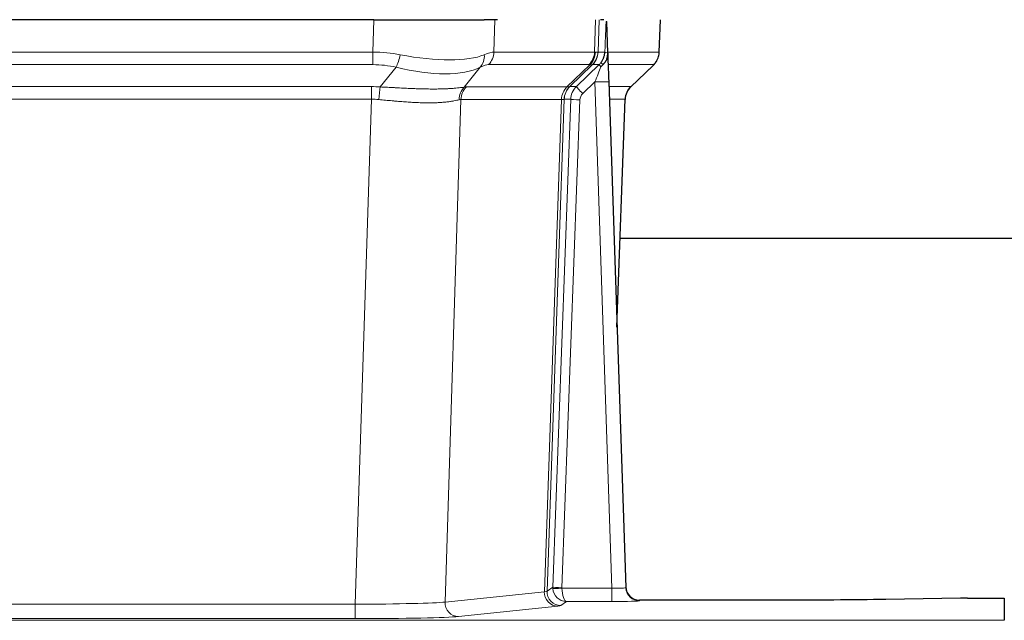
# Model space of a CAD drawing. Header units: inches. Extents: x 0 to 29700, y -16 to 21000.
# Tile 106 of 235: x 3544 to 3757, y 16956 to 17086. Entities that reach past the tile are written whole.
import ezdxf

# ---------------------------------------------------------------- set-up
doc = ezdxf.new("R2010")
doc.units = ezdxf.units.IN
doc.layers.add('1', color=7, linetype='Continuous', true_color=0xffffff)

msp = doc.modelspace()

# ---------------------------------------------------------------- linework, layer by layer
at = {"layer": '1', "color": 2, "linetype": 'Continuous', "lineweight": 25}
for p, q in [((3620.879, 17086.002), (3405.655, 17086.002)), ((3620.879, 17086.002), (3644.737, 17086.002)), ((3647.632, 17086.002), (3644.737, 17086.002)), ((3670.671, 17086.002), (3669.887, 17086.002)), ((3671.478, 17078.841), (3671.251, 17085.571)), ((3682.616, 17078.992), (3682.865, 17086.002)), ((3671.48, 17078.791), (3671.478, 17078.841)), ((3664.691, 17071.52), (3669.619, 17076.27)), ((3676.466, 17071.478), (3681.203, 17075.987)), ((3671.688, 17072.524), (3675.376, 16963.147)), ((3673.476, 17019.499), (3675.255, 17068.773)), ((3842.435, 17038.623), (3674.195, 17038.623)), ((3675.376, 16963.147), (3675.384, 16963.013)), ((3747.811, 16960.79), (3731.646, 16960.545)), ((3749.31, 16960.801), (3757.267, 16960.801)), ((3757.267, 16960.801), (3757.267, 16956.027)), ((3708.267, 16960.381), (3678.364, 16960.381))]:
    msp.add_line(p, q, dxfattribs=at)
at = {"layer": '1', "color": 110, "linetype": 'Continuous', "lineweight": 13}
for p, q in [((3620.688, 17079.008), (3620.879, 17086.002)), ((3647.061, 17086.002), (3646.87, 17079.008)), ((3668.617, 17079.008), (3668.86, 17086.002)), ((3669.645, 17086.002), (3669.402, 17079.008)), ((3682.6, 17079.008), (3682.848, 17086.002)), ((3405.846, 17079.008), (3620.688, 17079.008)), ((3620.688, 17076.27), (3620.688, 17079.008)), ((3646.87, 17079.008), (3668.617, 17079.008)), ((3669.402, 17079.008), (3670.864, 17079.008)), ((3671.473, 17079.008), (3682.6, 17079.008)), ((3620.688, 17076.27), (3405.846, 17076.27)), ((3622.258, 17071.443), (3625.712, 17075.712)), ((3643.91, 17075.712), (3640.417, 17071.394)), ((3667.434, 17076.27), (3645.687, 17076.27)), ((3662.655, 17071.462), (3667.6, 17076.258)), ((3668.146, 17076.258), (3663.255, 17071.514)), ((3669.619, 17076.27), (3668.184, 17076.27)), ((3681.382, 17076.27), (3671.563, 17076.27)), ((3676.474, 17071.497), (3681.287, 17076.078)), ((3406.188, 17071.52), (3620.346, 17071.52)), ((3620.346, 17068.782), (3620.346, 17071.52)), ((3640.92, 17071.462), (3662.655, 17071.462)), ((3663.28, 17071.52), (3664.691, 17071.52)), ((3668.689, 17072.527), (3666.08, 17070.012)), ((3672.383, 16962.986), (3668.689, 17072.527)), ((3671.721, 17071.52), (3676.461, 17071.52)), ((3620.346, 17068.782), (3406.188, 17068.782)), ((3616.872, 16959.496), (3620.346, 17068.782)), ((3639.738, 17068.741), (3636.281, 16959.965)), ((3661.472, 17068.741), (3639.738, 17068.741)), ((3657.766, 16962.212), (3661.478, 17068.741)), ((3662.062, 17068.785), (3658.351, 16962.326)), ((3659.58, 16963.223), (3663.471, 17068.785)), ((3665.468, 17068.644), (3661.577, 16963.082)), ((3663.471, 17068.785), (3662.062, 17068.785)), ((3675.243, 17068.785), (3671.814, 17068.785)), ((3673.47, 17019.672), (3675.243, 17068.785)), ((3658.351, 16962.326), (3659.58, 16963.223)), ((3661.578, 16962.986), (3672.383, 16962.986)), ((3672.383, 16962.986), (3672.383, 16960.092)), ((3636.281, 16959.965), (3657.766, 16962.212)), ((3409.662, 16959.496), (3616.872, 16959.496)), ((3616.872, 16959.496), (3616.872, 16956.392)), ((3660.674, 16959.095), (3639.189, 16956.848)), ((3662.541, 16960.092), (3661.348, 16959.22)), ((3672.383, 16960.092), (3662.541, 16960.092)), ((3678.364, 16960.381), (3678.374, 16960.249)), ((3616.872, 16956.392), (3409.662, 16956.392)), ((3269.267, 16956.027), (3757.267, 16956.027))]:
    msp.add_line(p, q, dxfattribs=at)
for centre, major_axis, ratio, start_param, end_param in [((3620.038, 17056.148), (26.983, 1.545), 0.8452785, 1.2775604, 1.4983912), ((3625.712, 17078.589), (-0.881, -3.902), 0.2224052, 0.7930597, 1.5799958), ((3620.941, 17089.237), (-26.677, 8.186), 0.3267204, 1.882912, 2.7667489), ((3641.214, 17078.589), (1.736, -3.604), 0.8689501, 0.3464596, 1.1333957), ((3620.038, 17056.148), (27.492, 22.639), 0.1155218, 0.1441436, 0.3649744), ((3642.991, 17079.148), (0, -4), 0.9702957, 0.7679449, 1.5358897), ((3664.738, 17079.148), (0, -4), 0.9702957, 0.7679449, 1.5358897), ((3664.904, 17079.136), (-0.603, -3.954), 0.9772749, 0.9153799, 1.6837369), ((3665.369, 17079.136), (1.703, -3.619), 0.9971774, 0.3287851, 1.0971421), ((3665.407, 17079.148), (0, -4), 0.9993908, 0.7679449, 1.5358897), ((3641.607, 17056.148), (27.661, 22.629), 0.1172121, 0.1096858, 0.141666), ((3642.758, 17089.237), (-26.658, 10.191), 0.0473724, 2.9456198, 3.0909709), ((3641.607, 17056.147), (27.808, 22.856), 0.0163197, 0.0204946, 0.0524747), ((3672.861, 17078.938), (-1.999, 0.077), 0.1036431, 0.0350743, 0.8106069), ((3678.605, 17079.148), (0, 4), 0.9993908, 3.9095375, 4.6774824), ((3620.038, 17053.27), (16.721, 16.271), 0.9721633, 0.5640914, 0.7849223), ((3620.941, 17089.237), (-25.873, 10.634), 0.4068526, 1.919368, 2.8032049), ((3622.734, 17053.27), (23.46, 22.829), 0.1194803, 0.122173, 0.3430038), ((3644.303, 17053.27), (23.636, 22.829), 0.1185164, 0.0901184, 0.1220986), ((3642.758, 17089.237), (-25.449, 12.923), 0.0600246, 2.9512599, 3.096611), ((3644.384, 17053.27), (23.81, 22.997), 0.0168486, 0.0174429, 0.049423), ((3668.689, 17072.597), (1.856, 4.567), 0.0053314, 4.6992705, 5.4949999), ((3671.007, 17074.831), (1.388, -1.44), 0.0242285, 3.1658454, 3.9417885), ((3666.842, 17079.148), (3.533, 1.889), 0.9978057, 4.9883771, 5.1348774), ((3671.594, 17075.486), (1.583, -1.222), 0.0276319, 3.169255, 3.9405385), ((3657.567, 17053.27), (23.826, 22.996), 0.016839, 6.1714068, 6.3006297), ((3619.556, 17047.52), (17.528, 16.98), 0.9676454, 0.704997, 0.7848446), ((3622.258, 17068.566), (0.32, 3.987), 0.0824896, 0.7712526, 1.5399639), ((3643.113, 17068.517), (-0.926, 3.891), 0.9457602, 0.5436933, 1.3082514), ((3643.616, 17068.584), (0, 4), 0.9702957, 0.7679449, 1.5315264), ((3616.855, 17047.353), (24.592, 23.931), 0.1189226, 0.1216051, 0.196623), ((3665.351, 17068.584), (0, 4), 0.9702957, 0.7679449, 1.5315264), ((3665.357, 17068.584), (-0.019, 4), 0.9702844, 0.7633847, 1.5270253), ((3666.031, 17068.637), (-1.442, 3.731), 0.998056, 0.3995344, 1.1665625), ((3666.057, 17068.643), (0, 4), 0.9993908, 0.7679449, 1.5351916), ((3638.443, 17047.503), (24.848, 24.014), 0.016851, 0.0174345, 0.0398879), ((3667.468, 17068.643), (2.83, 2.828), 0.9993905, 1.5533429, 2.3205896), ((3666.08, 17070.082), (1.388, -1.44), 0.0242285, 3.1658454, 4.7375178), ((3668.689, 17072.423), (2.998, 0.101), 0.0348797, 6.2820091, 7.8528054), ((3679.238, 17068.643), (0, -4), 0.9993908, 3.9095375, 4.6767843), ((3651.593, 17047.503), (24.879, 24.014), 0.016827, 6.2565923, 6.3006169), ((3667.468, 17068.573), (1.703, 1.052), 0.998638, 1.7848012, 2.5520479), ((3619.556, 17044.642), (2.819, 24.028), 0.8253154, 0.0219437, 0.1017912), ((3619.551, 17044.475), (20.559, 24.143), 0.1188179, 0.0965282, 0.1715462), ((3641.219, 17044.625), (20.849, 24.157), 0.0182435, 0.0122067, 0.0346597), ((3665.468, 17068.714), (1.999, -0.074), 0.0348758, 3.1764983, 4.7136745), ((3654.37, 17044.626), (20.882, 24.158), 0.0154016, 6.2548756, 6.2989002), ((3662.577, 16963.117), (0.383, 2.976), 0.9995818, 1.6634567, 1.7592222), ((3661.577, 16963.152), (1.999, -0.074), 0.0348758, 3.1764983, 4.7136745), ((3661.578, 16963.056), (-1.997, -0.118), 0.0348391, 0.0373692, 1.5687431), ((3662.541, 16963.091), (-0.98, 2.84), 0.9849493, 1.294853, 2.8045628), ((3662.577, 16963.047), (0.606, 0.798), 0.9977276, 2.1839457, 2.2797112), ((3662.541, 16963.091), (-0.028, 3), 0.3214645, 1.6026847, 3.1123946), ((3672.371, 16963.248), (-3.005, 0.103), 0.0869619, 1.577888, 3.1486843), ((3678.374, 16963.248), (-2.991, -0.235), 0.9996552, 0.0000105, 1.4923863), ((3660.674, 16962.094), (0.312, -2.984), 0.969741, 4.5720353, 6.175756), ((3638.348, 16962.24), (20.016, 0.105), 0.0266879, 6.037898, 6.2472222), ((3661.348, 16962.219), (1.769, -2.423), 0.9990158, 4.0464368, 5.6519121), ((3616.866, 16959.994), (20.013, 0.095), 0.0248544, 4.7125895, 6.0379715), ((3639.189, 16959.847), (0.312, -2.984), 0.969741, 4.5720353, 6.175756), ((3638.348, 16959.241), (23.014, 0), 0.0261612, 6.0380559, 6.2473801), ((3672.371, 16960.249), (-6.003, 0), 0.0262109, 1.5728579, 3.1436542), ((3616.866, 16956.995), (-23.012, 0), 0.0261647, 1.5710736, 2.8964556)]:
    msp.add_ellipse(centre, major_axis=major_axis, ratio=ratio, start_param=start_param, end_param=end_param, dxfattribs=at)
at = {"layer": '1', "color": 2, "linetype": 'Continuous', "lineweight": 25}
for centre, major_axis, ratio, start_param, end_param in [((3671.688, 17072.698), (-0.227, 6.726), 0.0008736, 0.4374328, 1.5967123), ((3678.51, 17078.956), (3.174, -2.434), 0.9869112, 6.1322815, 6.2830018), ((3679.251, 17068.62), (-3.886, 0.947), 0.998973, 5.7186048, 6.4862172), ((3678.364, 16963.385), (-0.15, 3), 0.998739, 1.5545356, 3.0917055), ((3749.313, 16960.722), (-3, 0), 0.0262223, 4.7133912, 5.2365954)]:
    msp.add_ellipse(centre, major_axis=major_axis, ratio=ratio, start_param=start_param, end_param=end_param, dxfattribs=at)
at = {"layer": '1', "color": 110, "linetype": 'Continuous', "lineweight": 13}
for points, knots in [([(3670.864, 17079.008), (3670.885, 17079.56), (3670.906, 17080.112), (3670.949, 17081.214), (3670.971, 17081.765), (3671.004, 17082.589), (3671.015, 17082.864), (3671.037, 17083.413), (3671.048, 17083.687), (3671.07, 17084.234), (3671.081, 17084.507), (3671.099, 17084.916), (3671.104, 17085.052), (3671.116, 17085.323), (3671.122, 17085.459), (3671.127, 17085.594)], [0, 0, 0, 0, 0.25, 0.25, 0.5, 0.5, 0.625, 0.625, 0.75, 0.75, 0.875, 0.875, 0.9375, 0.9375, 1, 1, 1, 1]), ([(3622.258, 17071.443), (3622.776, 17071.42), (3623.292, 17071.396), (3624.317, 17071.344), (3624.827, 17071.318), (3625.462, 17071.285), (3625.588, 17071.279), (3625.841, 17071.266), (3625.967, 17071.259), (3626.344, 17071.24), (3626.593, 17071.227), (3627.335, 17071.19), (3627.822, 17071.166), (3628.781, 17071.123), (3629.253, 17071.103), (3630.182, 17071.068), (3630.638, 17071.053), (3631.312, 17071.034), (3631.534, 17071.028), (3631.865, 17071.021), (3631.975, 17071.018), (3632.139, 17071.015), (3632.194, 17071.014), (3632.302, 17071.012), (3632.789, 17071.004), (3633.257, 17071), (3634.063, 17070.998), (3634.84, 17071.003), (3635.563, 17071.019), (3636.259, 17071.04), (3636.593, 17071.054), (3636.993, 17071.074), (3637.073, 17071.078), (3637.229, 17071.086), (3637.307, 17071.091), (3637.535, 17071.104), (3637.683, 17071.114), (3638.113, 17071.144), (3638.381, 17071.165), (3638.883, 17071.21), (3639.116, 17071.234), (3639.548, 17071.281), (3639.746, 17071.305), (3640.108, 17071.351), (3640.272, 17071.374), (3640.417, 17071.394)], [0, 0, 0, 0, 0.0625, 0.0625, 0.125, 0.125, 0.140625, 0.140625, 0.15625, 0.15625, 0.1875, 0.1875, 0.25, 0.25, 0.3125, 0.3125, 0.375, 0.375, 0.40625, 0.40625, 0.421875, 0.421875, 0.4296875, 0.4296875, 0.4375, 0.5, 0.5, 0.5625, 0.625, 0.625, 0.6875, 0.6875, 0.703125, 0.703125, 0.71875, 0.71875, 0.75, 0.75, 0.8125, 0.8125, 0.875, 0.875, 0.9375, 0.9375, 1, 1, 1, 1]), ([(3639.319, 17068.681), (3639.163, 17068.639), (3638.991, 17068.596), (3638.616, 17068.51), (3638.412, 17068.468), (3637.975, 17068.386), (3637.74, 17068.346), (3637.24, 17068.271), (3636.975, 17068.236), (3636.552, 17068.188), (3636.408, 17068.173), (3636.184, 17068.151), (3636.109, 17068.144), (3635.957, 17068.131), (3635.88, 17068.124), (3635.491, 17068.093), (3635.168, 17068.071), (3634.498, 17068.037), (3633.805, 17068.012), (3633.063, 17068.004), (3632.298, 17068.004), (3631.903, 17068.009), (3631.445, 17068.02), (3631.394, 17068.021), (3631.291, 17068.024), (3631.24, 17068.025), (3631.085, 17068.03), (3630.774, 17068.04), (3630.459, 17068.052), (3629.824, 17068.079), (3629.394, 17068.101), (3628.52, 17068.154), (3628.076, 17068.183), (3627.174, 17068.249), (3626.716, 17068.286), (3626.019, 17068.344), (3625.785, 17068.364), (3625.431, 17068.395), (3625.313, 17068.406), (3625.075, 17068.427), (3624.956, 17068.437), (3624.359, 17068.491), (3623.88, 17068.536), (3622.914, 17068.626), (3622.428, 17068.671), (3621.94, 17068.715)], [0, 0, 0, 0, 0.0625, 0.0625, 0.125, 0.125, 0.1875, 0.1875, 0.25, 0.25, 0.28125, 0.28125, 0.296875, 0.296875, 0.3125, 0.3125, 0.375, 0.375, 0.4375, 0.5, 0.5, 0.5625, 0.5625, 0.5703125, 0.5703125, 0.578125, 0.578125, 0.59375, 0.625, 0.625, 0.6875, 0.6875, 0.75, 0.75, 0.8125, 0.8125, 0.84375, 0.84375, 0.859375, 0.859375, 0.875, 0.875, 0.9375, 0.9375, 1, 1, 1, 1]), ([(3662.041, 17068.781), (3662.004, 17068.767), (3661.939, 17068.757), (3661.752, 17068.743), (3661.629, 17068.741), (3661.478, 17068.741)], [0, 0, 0, 0, 0.5, 0.5, 1, 1, 1, 1])]:
    msp.add_open_spline(points, degree=3, knots=knots, dxfattribs=at)
at = {"layer": '1', "color": 2, "linetype": 'Continuous', "lineweight": 25}
msp.add_open_spline([(3671.127, 17085.594), (3671.131, 17085.59), (3671.156, 17085.582), (3671.214, 17085.575), (3671.251, 17085.571)], degree=3, dxfattribs=at)
for points, knots in [([(3670.01, 17076.707), (3670.027, 17076.728), (3670.044, 17076.75), (3670.076, 17076.794), (3670.092, 17076.816), (3670.139, 17076.882), (3670.169, 17076.926), (3670.256, 17077.059), (3670.31, 17077.148), (3670.411, 17077.329), (3670.457, 17077.421), (3670.522, 17077.561), (3670.542, 17077.608), (3670.582, 17077.703), (3670.6, 17077.75), (3670.654, 17077.893), (3670.685, 17077.989), (3670.741, 17078.184), (3670.766, 17078.282), (3670.807, 17078.483), (3670.824, 17078.584), (3670.844, 17078.741), (3670.849, 17078.793), (3670.858, 17078.9), (3670.861, 17078.954), (3670.864, 17079.008)], [0, 0, 0, 0, 0.03125, 0.03125, 0.0625, 0.0625, 0.125, 0.125, 0.25, 0.25, 0.375, 0.375, 0.4375, 0.4375, 0.5, 0.5, 0.625, 0.625, 0.75, 0.75, 0.875, 0.875, 0.9375, 0.9375, 1, 1, 1, 1]), ([(3670.465, 17076.307), (3670.485, 17076.331), (3670.505, 17076.353), (3670.545, 17076.397), (3670.565, 17076.418), (3670.605, 17076.46), (3670.625, 17076.481), (3670.664, 17076.523), (3670.684, 17076.543), (3670.742, 17076.606), (3670.779, 17076.649), (3670.851, 17076.735), (3670.886, 17076.779), (3670.953, 17076.87), (3670.985, 17076.916), (3671.031, 17076.987), (3671.046, 17077.011), (3671.076, 17077.059), (3671.09, 17077.084), (3671.16, 17077.208), (3671.209, 17077.31), (3671.295, 17077.521), (3671.332, 17077.629), (3671.371, 17077.769), (3671.378, 17077.797), (3671.392, 17077.854), (3671.399, 17077.883), (3671.417, 17077.968), (3671.428, 17078.026), (3671.456, 17078.199), (3671.481, 17078.433), (3671.484, 17078.671), (3671.48, 17078.791)], [0, 0, 0, 0, 0.03125, 0.03125, 0.0625, 0.0625, 0.09375, 0.09375, 0.125, 0.125, 0.1875, 0.1875, 0.25, 0.25, 0.3125, 0.3125, 0.34375, 0.34375, 0.375, 0.375, 0.5, 0.5, 0.625, 0.625, 0.65625, 0.65625, 0.6875, 0.6875, 0.75, 0.75, 0.875, 1, 1, 1, 1]), ([(3681.684, 17076.522), (3681.742, 17076.59), (3681.869, 17076.773), (3682.12, 17077.154), (3682.424, 17077.837), (3682.63, 17078.488), (3682.599, 17078.9), (3682.593, 17078.955)], [0, 0, 0, 0, 0.2255282, 0.4356233, 0.6511466, 0.9537437, 1, 1, 1, 1]), ([(3670.015, 17075.81), (3670.055, 17075.85), (3670.094, 17075.89), (3670.171, 17075.97), (3670.21, 17076.011), (3670.322, 17076.135), (3670.395, 17076.22), (3670.465, 17076.307)], [0, 0, 0, 0, 0.25, 0.25, 0.5, 0.5, 1, 1, 1, 1]), ([(3731.646, 16960.545), (3728.113, 16960.492), (3724.311, 16960.451), (3716.428, 16960.395), (3712.348, 16960.381), (3708.267, 16960.381)], [0, 0, 0, 0, 0.5, 0.5, 1, 1, 1, 1])]:
    msp.add_open_spline(points, degree=3, knots=knots, dxfattribs=at)
at = {"layer": '1', "color": 110, "linetype": 'Continuous', "lineweight": 13}
for points, weights in [([(3662.655, 17071.462), (3662.657, 17071.462), (3662.66, 17071.462)], [0.499999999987, 0.500000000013, 0.499999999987]), ([(3661.478, 17068.741), (3661.475, 17068.741), (3661.472, 17068.741)], [0.500000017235, 0.499999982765, 0.500000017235])]:
    msp.add_rational_spline(points, weights, degree=2, dxfattribs=at)
msp.add_open_spline([(3662.66, 17071.462), (3662.823, 17071.468), (3663.085, 17071.482), (3663.22, 17071.503), (3663.255, 17071.514)], degree=3, dxfattribs=at)

doc.saveas('drawing.dxf')
